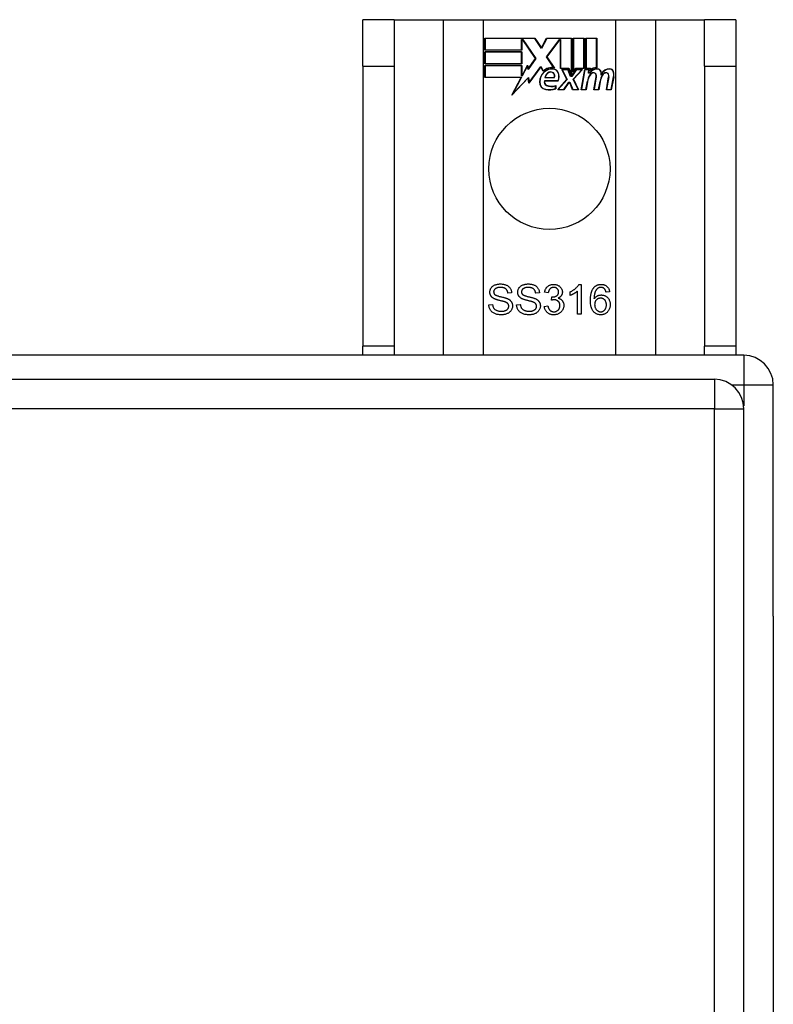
# Model space of a CAD drawing. Header units: inches. Extents: x 14 to 324, y 28 to 153.
# Tile 46 of 91: x 164.53 to 167.06, y 99.84 to 103.14. Entities that reach past the tile are written whole.
import ezdxf

# ---------------------------------------------------------------- set-up
doc = ezdxf.new("R2010")
doc.units = ezdxf.units.IN
doc.header["$MEASUREMENT"] = 0
doc.layers.add('Visible Edges(ANSI)', color=7, linetype='Continuous', lineweight=25)
doc.layers.add('Visible Tangent Edges(ANSI)', color=7, linetype='Continuous', lineweight=25)

msp = doc.modelspace()

# ---------------------------------------------------------------- linework, layer by layer
at = {"layer": 'Visible Edges(ANSI)'}
for p, q in [((165.7897, 103.137), (165.6847, 103.137)), ((165.6847, 102.981), (165.6847, 103.137)), ((165.7897, 103.137), (165.7897, 102.981)), ((165.7897, 103.137), (165.9539, 103.137)), ((165.9539, 103.137), (166.0885, 103.137)), ((166.0885, 103.137), (166.5309, 103.137)), ((166.5309, 103.137), (166.6656, 103.137)), ((166.6656, 103.137), (166.8297, 103.137)), ((166.8297, 102.981), (166.8297, 103.137)), ((166.9347, 103.137), (166.8297, 103.137)), ((166.9347, 103.137), (166.9347, 102.981)), ((166.0935, 103.0348), (166.0935, 103.075)), ((166.0935, 103.075), (166.2608, 103.075)), ((166.0943, 103.0742), (166.0943, 103.0356)), ((166.2604, 103.0742), (166.0943, 103.0742)), ((166.2162, 103.0356), (166.2162, 103.0701)), ((166.2162, 103.0701), (166.2206, 103.0701)), ((166.2202, 103.0693), (166.2169, 103.0693)), ((166.2169, 103.0693), (166.2169, 103.0348)), ((166.263, 103.0071), (166.2202, 103.0693)), ((166.2206, 103.0701), (166.2639, 103.0071)), ((166.2829, 103.0409), (166.2604, 103.0742)), ((166.2608, 103.075), (166.2828, 103.0423)), ((166.2828, 103.0423), (166.3002, 103.075)), ((166.3006, 103.0742), (166.2829, 103.0409)), ((166.2996, 103.0122), (166.3429, 103.0701)), ((166.3002, 103.075), (166.3838, 103.075)), ((166.3432, 103.0693), (166.3005, 103.0122)), ((166.383, 103.0742), (166.3006, 103.0742)), ((166.3429, 103.0701), (166.347, 103.0701)), ((166.3463, 103.0693), (166.3432, 103.0693)), ((166.3463, 102.9739), (166.3463, 103.0693)), ((166.347, 103.0701), (166.347, 102.9747)), ((166.383, 102.9555), (166.383, 103.0742)), ((166.3838, 103.075), (166.3838, 102.9518)), ((166.389, 102.961), (166.389, 103.075)), ((166.389, 103.075), (166.4262, 103.075)), ((166.3898, 103.0742), (166.3898, 102.9633)), ((166.4254, 103.0742), (166.3898, 103.0742)), ((166.4254, 102.9747), (166.4254, 103.0742)), ((166.4262, 103.075), (166.4262, 102.9739)), ((166.4314, 102.9739), (166.4314, 103.075)), ((166.4314, 103.075), (166.4685, 103.075)), ((166.4322, 103.0742), (166.4322, 102.9747)), ((166.4678, 103.0742), (166.4322, 103.0742)), ((166.4678, 102.9764), (166.4678, 103.0742)), ((166.4685, 103.075), (166.4685, 102.9756)), ((166.2169, 103.0348), (166.0935, 103.0348)), ((166.0943, 103.0356), (166.2162, 103.0356)), ((166.0935, 102.9895), (166.0935, 103.0296)), ((166.0935, 103.0296), (166.2169, 103.0296)), ((166.0943, 103.0288), (166.0943, 102.9902)), ((166.2162, 103.0288), (166.0943, 103.0288)), ((166.2162, 102.9902), (166.2162, 103.0288)), ((166.2169, 103.0296), (166.2169, 102.9895)), ((166.2639, 103.0071), (166.2381, 102.9702)), ((166.2385, 102.972), (166.263, 103.0071)), ((166.3247, 102.976), (166.2996, 103.0122)), ((166.3005, 103.0122), (166.3264, 102.9748)), ((165.6847, 102.981), (165.6847, 102.043)), ((165.7897, 102.981), (165.7897, 102.043)), ((166.2169, 102.9895), (166.0935, 102.9895)), ((166.0935, 102.9437), (166.0935, 102.9838)), ((166.0935, 102.9838), (166.2169, 102.9838)), ((166.0943, 102.9902), (166.2162, 102.9902)), ((166.2162, 102.9831), (166.0943, 102.9831)), ((166.0943, 102.9831), (166.0943, 102.9445)), ((166.2162, 102.9486), (166.2162, 102.9831)), ((166.2169, 102.9838), (166.2169, 102.9493)), ((166.2177, 102.9493), (166.236, 102.9846)), ((166.2357, 102.9823), (166.2181, 102.9486)), ((166.2381, 102.9702), (166.2357, 102.9823)), ((166.236, 102.9846), (166.2385, 102.972)), ((166.2803, 102.9792), (166.241, 102.9241)), ((166.2415, 102.9261), (166.2803, 102.9805)), ((166.2803, 102.9805), (166.2891, 102.9659)), ((166.289, 102.9647), (166.2803, 102.9792)), ((166.3744, 102.9739), (166.3463, 102.9739)), ((166.347, 102.9747), (166.3749, 102.9747)), ((166.3684, 102.937), (166.3512, 102.9703)), ((166.3512, 102.9703), (166.3714, 102.9703)), ((166.3524, 102.9696), (166.3693, 102.9369)), ((166.3709, 102.9696), (166.3524, 102.9696)), ((166.3807, 102.9466), (166.3709, 102.9696)), ((166.3714, 102.9703), (166.3812, 102.9474)), ((166.3838, 102.9518), (166.3744, 102.9739)), ((166.3749, 102.9747), (166.383, 102.9555)), ((166.3838, 102.9474), (166.4005, 102.9703)), ((166.4008, 102.9696), (166.3842, 102.9466)), ((166.3984, 102.9739), (166.389, 102.961)), ((166.3896, 102.9373), (166.4192, 102.9696)), ((166.3898, 102.9633), (166.398, 102.9747)), ((166.4209, 102.9703), (166.3905, 102.9372)), ((166.398, 102.9747), (166.4254, 102.9747)), ((166.4262, 102.9739), (166.3984, 102.9739)), ((166.4005, 102.9703), (166.4209, 102.9703)), ((166.4192, 102.9696), (166.4008, 102.9696)), ((166.416, 102.9021), (166.4281, 102.9703)), ((166.4287, 102.9696), (166.4169, 102.9028)), ((166.4281, 102.9703), (166.4423, 102.9703)), ((166.4415, 102.9696), (166.4287, 102.9696)), ((166.4468, 102.9739), (166.4314, 102.9739)), ((166.4322, 102.9747), (166.4476, 102.9747)), ((166.4404, 102.9576), (166.4415, 102.9696)), ((166.4423, 102.9703), (166.4412, 102.9583)), ((166.4461, 102.9662), (166.4468, 102.9739)), ((166.4476, 102.9747), (166.447, 102.9682)), ((166.8297, 102.981), (166.8297, 102.043)), ((166.9347, 102.981), (166.9347, 102.043)), ((166.2147, 102.9437), (166.0935, 102.9437)), ((166.0943, 102.9445), (166.216, 102.9445)), ((166.1837, 102.8841), (166.2147, 102.9437)), ((166.2385, 102.9418), (166.1837, 102.8841)), ((166.216, 102.9445), (166.1868, 102.8885)), ((166.1868, 102.8885), (166.239, 102.9435)), ((166.2181, 102.9486), (166.2162, 102.9486)), ((166.2169, 102.9493), (166.2177, 102.9493)), ((166.241, 102.9241), (166.2385, 102.9418)), ((166.239, 102.9435), (166.2415, 102.9261)), ((166.3257, 102.9422), (166.2944, 102.9422)), ((166.2953, 102.943), (166.3253, 102.943)), ((166.3377, 102.9021), (166.3684, 102.937)), ((166.3693, 102.9369), (166.3393, 102.9028)), ((166.3842, 102.9466), (166.3807, 102.9466)), ((166.3812, 102.9474), (166.3838, 102.9474)), ((166.4062, 102.9028), (166.3896, 102.9373)), ((166.3905, 102.9372), (166.4074, 102.9021)), ((166.4453, 102.9576), (166.4404, 102.9576)), ((166.4412, 102.9583), (166.4449, 102.9583)), ((166.4584, 102.9021), (166.466, 102.9452)), ((166.4667, 102.9451), (166.4593, 102.9028)), ((166.5004, 102.9021), (166.508, 102.9452)), ((166.5087, 102.9451), (166.5013, 102.9028)), ((166.5163, 102.9028), (166.5245, 102.9451)), ((166.5252, 102.9449), (166.5169, 102.9021)), ((166.2929, 102.9325), (166.3387, 102.9325)), ((166.3392, 102.9317), (166.2934, 102.9317)), ((166.3302, 102.906), (166.3302, 102.9156)), ((166.3309, 102.9167), (166.3309, 102.9055)), ((166.3579, 102.9021), (166.3377, 102.9021)), ((166.3393, 102.9028), (166.3575, 102.9028)), ((166.3575, 102.9028), (166.3744, 102.9272)), ((166.3748, 102.9265), (166.3579, 102.9021)), ((166.3744, 102.9272), (166.3783, 102.9272)), ((166.3778, 102.9265), (166.3748, 102.9265)), ((166.3872, 102.9021), (166.3778, 102.9265)), ((166.3783, 102.9272), (166.3877, 102.9028)), ((166.4074, 102.9021), (166.3872, 102.9021)), ((166.3877, 102.9028), (166.4062, 102.9028)), ((166.4325, 102.9021), (166.416, 102.9021)), ((166.4169, 102.9028), (166.4319, 102.9028)), ((166.4319, 102.9028), (166.4367, 102.9304)), ((166.4375, 102.9302), (166.4325, 102.9021)), ((166.4749, 102.9021), (166.4584, 102.9021)), ((166.4593, 102.9028), (166.4743, 102.9028)), ((166.4743, 102.9028), (166.4791, 102.9303)), ((166.4799, 102.9302), (166.4749, 102.9021)), ((166.5169, 102.9021), (166.5004, 102.9021)), ((166.5013, 102.9028), (166.5163, 102.9028)), ((166.4082, 102.2498), (166.4161, 102.2498)), ((166.4161, 102.2498), (166.4161, 102.1494)), ((166.1829, 102.2213), (166.1703, 102.2203)), ((166.2762, 102.2213), (166.2635, 102.2203)), ((166.3058, 102.2217), (166.2935, 102.2239)), ((166.3793, 102.2129), (166.3793, 102.2247)), ((166.4038, 102.1494), (166.4038, 102.2276)), ((166.5114, 102.2249), (166.4992, 102.2239)), ((166.1063, 102.1816), (166.1188, 102.1827)), ((166.1995, 102.1816), (166.212, 102.1827)), ((166.2923, 102.176), (166.3046, 102.1776)), ((166.3166, 102.1968), (166.3179, 102.2076)), ((166.4161, 102.1494), (166.4038, 102.1494)), ((165.6847, 102.012), (165.6847, 102.043)), ((165.7897, 102.043), (165.7897, 102.012)), ((166.8297, 102.012), (166.8297, 102.043)), ((166.9347, 102.043), (166.9347, 102.012)), ((166.9607, 102.012), (107.1587, 102.012)), ((107.2572, 101.9316), (166.8622, 101.9316)), ((167.0597, 101.138), (167.0597, 101.913)), ((166.9612, 80.1126), (166.9612, 101.8326)), ((167.0597, 101.138), (167.0597, 80.886))]:
    msp.add_line(p, q, dxfattribs=at)
at = {"layer": 'Visible Edges(ANSI)', "flags": 128}
for points in [[(166.11, 102.2236), (166.1101, 102.2255), (166.1103, 102.2273), (166.1106, 102.2292), (166.1111, 102.231), (166.1117, 102.2327), (166.1124, 102.2344), (166.1133, 102.2361), (166.1143, 102.2378), (166.1154, 102.2394), (166.1167, 102.2409), (166.1181, 102.2423), (166.1196, 102.2435), (166.1212, 102.2447), (166.123, 102.2458), (166.1249, 102.2469), (166.1269, 102.2478), (166.129, 102.2486), (166.1311, 102.2493), (166.1334, 102.2498), (166.1356, 102.2503), (166.138, 102.2507), (166.1403, 102.251), (166.1428, 102.2511), (166.1453, 102.2512)], [(166.1453, 102.2512), (166.148, 102.2511), (166.1507, 102.251), (166.1533, 102.2507), (166.1558, 102.2503), (166.1582, 102.2498), (166.1605, 102.2492), (166.1628, 102.2484), (166.1649, 102.2476), (166.167, 102.2467), (166.1689, 102.2456), (166.1707, 102.2444), (166.1724, 102.2432), (166.174, 102.2418), (166.1755, 102.2403), (166.1768, 102.2387), (166.178, 102.2371), (166.1791, 102.2353), (166.1801, 102.2335), (166.1809, 102.2316), (166.1816, 102.2296), (166.1821, 102.2276), (166.1825, 102.2256), (166.1828, 102.2235), (166.1829, 102.2213)], [(166.2032, 102.2236), (166.2033, 102.2255), (166.2035, 102.2273), (166.2038, 102.2292), (166.2043, 102.231), (166.2049, 102.2327), (166.2056, 102.2344), (166.2065, 102.2361), (166.2075, 102.2378), (166.2087, 102.2394), (166.2099, 102.2409), (166.2113, 102.2423), (166.2128, 102.2435), (166.2145, 102.2447), (166.2162, 102.2458), (166.2181, 102.2469), (166.2201, 102.2478), (166.2222, 102.2486), (166.2244, 102.2493), (166.2266, 102.2498), (166.2288, 102.2503), (166.2312, 102.2507), (166.2336, 102.251), (166.236, 102.2511), (166.2385, 102.2512)], [(166.2385, 102.2512), (166.2413, 102.2511), (166.2439, 102.251), (166.2465, 102.2507), (166.249, 102.2503), (166.2514, 102.2498), (166.2537, 102.2492), (166.256, 102.2484), (166.2581, 102.2476), (166.2602, 102.2467), (166.2621, 102.2456), (166.264, 102.2444), (166.2657, 102.2432), (166.2672, 102.2418), (166.2687, 102.2403), (166.27, 102.2387), (166.2712, 102.2371), (166.2723, 102.2353), (166.2733, 102.2335), (166.2741, 102.2316), (166.2748, 102.2296), (166.2753, 102.2276), (166.2757, 102.2256), (166.276, 102.2235), (166.2762, 102.2213)], [(166.2935, 102.2239), (166.294, 102.2259), (166.2945, 102.2279), (166.295, 102.2297), (166.2957, 102.2315), (166.2964, 102.2332), (166.2972, 102.2349), (166.2981, 102.2364), (166.2991, 102.2379), (166.3002, 102.2393), (166.3013, 102.2406), (166.3025, 102.2419), (166.3038, 102.243), (166.3051, 102.2441), (166.3066, 102.2451), (166.308, 102.246), (166.3095, 102.2468), (166.3111, 102.2475), (166.3127, 102.2481), (166.3144, 102.2486), (166.3162, 102.2491), (166.3179, 102.2494), (166.3198, 102.2496), (166.3217, 102.2498), (166.3236, 102.2498)], [(166.3236, 102.2498), (166.3257, 102.2498), (166.3276, 102.2496), (166.3296, 102.2493), (166.3315, 102.2489), (166.3333, 102.2484), (166.3352, 102.2478), (166.337, 102.2471), (166.3387, 102.2463), (166.3404, 102.2454), (166.3419, 102.2444), (166.3434, 102.2433), (166.3448, 102.2422), (166.3461, 102.2409), (166.3472, 102.2396), (166.3483, 102.2382), (166.3493, 102.2367), (166.3501, 102.2352), (166.3509, 102.2337), (166.3515, 102.2321), (166.352, 102.2305), (166.3524, 102.2289), (166.3527, 102.2272), (166.3529, 102.2256), (166.3529, 102.2239)], [(166.3793, 102.2247), (166.381, 102.2256), (166.3826, 102.2264), (166.3843, 102.2273), (166.3859, 102.2282), (166.3874, 102.2291), (166.3889, 102.2301), (166.3904, 102.2311), (166.3919, 102.2321), (166.3933, 102.2331), (166.3946, 102.2342), (166.396, 102.2353), (166.3973, 102.2364), (166.3985, 102.2376), (166.3997, 102.2387), (166.4008, 102.2399), (166.4019, 102.241), (166.4029, 102.2421), (166.4038, 102.2432), (166.4047, 102.2443), (166.4055, 102.2455), (166.4063, 102.2466), (166.407, 102.2476), (166.4076, 102.2487), (166.4082, 102.2498)], [(166.4578, 102.2384), (166.4586, 102.2393), (166.4594, 102.2402), (166.4602, 102.2411), (166.4611, 102.2419), (166.462, 102.2427), (166.4629, 102.2434), (166.4638, 102.2441), (166.4647, 102.2447), (166.4657, 102.2454), (166.4667, 102.2459), (166.4677, 102.2465), (166.4687, 102.247), (166.4698, 102.2474), (166.4709, 102.2478), (166.472, 102.2482), (166.4731, 102.2485), (166.4743, 102.2488), (166.4754, 102.2491), (166.4766, 102.2493), (166.4778, 102.2495), (166.4791, 102.2496), (166.4803, 102.2497), (166.4816, 102.2498), (166.4829, 102.2498)], [(166.4829, 102.2498), (166.4849, 102.2498), (166.4868, 102.2496), (166.4886, 102.2494), (166.4903, 102.2491), (166.492, 102.2487), (166.4937, 102.2482), (166.4953, 102.2476), (166.4968, 102.2469), (166.4983, 102.2461), (166.4997, 102.2452), (166.501, 102.2442), (166.5023, 102.2432), (166.5035, 102.242), (166.5047, 102.2408), (166.5057, 102.2396), (166.5067, 102.2382), (166.5075, 102.2368), (166.5083, 102.2353), (166.5091, 102.2337), (166.5097, 102.2321), (166.5102, 102.2304), (166.5107, 102.2286), (166.5111, 102.2268), (166.5114, 102.2249)], [(166.1242, 102.2019), (166.123, 102.2025), (166.1219, 102.2032), (166.1208, 102.2039), (166.1198, 102.2046), (166.1188, 102.2053), (166.1179, 102.2061), (166.1171, 102.2069), (166.1163, 102.2077), (166.1155, 102.2085), (166.1148, 102.2094), (166.1141, 102.2103), (166.1135, 102.2112), (166.1129, 102.2121), (166.1124, 102.2131), (166.112, 102.214), (166.1116, 102.215), (166.1112, 102.216), (166.1109, 102.2171), (166.1106, 102.2181), (166.1104, 102.2192), (166.1102, 102.2202), (166.1101, 102.2213), (166.11, 102.2225), (166.11, 102.2236)], [(166.1458, 102.2395), (166.1439, 102.2395), (166.142, 102.2394), (166.1402, 102.2393), (166.1385, 102.239), (166.1369, 102.2388), (166.1354, 102.2384), (166.134, 102.238), (166.1327, 102.2376), (166.1314, 102.237), (166.1303, 102.2365), (166.1292, 102.2358), (166.1283, 102.2351), (166.1274, 102.2344), (166.1266, 102.2336), (166.1258, 102.2328), (166.1252, 102.232), (166.1246, 102.2311), (166.1241, 102.2302), (166.1237, 102.2294), (166.1233, 102.2284), (166.1231, 102.2275), (166.1229, 102.2265), (166.1228, 102.2255), (166.1227, 102.2245)], [(166.1227, 102.2245), (166.1227, 102.2241), (166.1228, 102.2236), (166.1228, 102.2232), (166.1228, 102.2228), (166.1229, 102.2223), (166.123, 102.2219), (166.1231, 102.2215), (166.1232, 102.2211), (166.1233, 102.2207), (166.1234, 102.2203), (166.1235, 102.22), (166.1237, 102.2196), (166.1239, 102.2192), (166.1241, 102.2188), (166.1243, 102.2185), (166.1245, 102.2181), (166.1247, 102.2178), (166.1249, 102.2175), (166.1252, 102.2171), (166.1254, 102.2168), (166.1257, 102.2165), (166.126, 102.2162), (166.1263, 102.2159), (166.1266, 102.2156)], [(166.1266, 102.2156), (166.1274, 102.215), (166.1283, 102.2144), (166.1293, 102.2139), (166.1306, 102.2133), (166.132, 102.2127), (166.1336, 102.2121), (166.1353, 102.2115), (166.1373, 102.2109), (166.1394, 102.2103), (166.1416, 102.2097), (166.1441, 102.2091), (166.1467, 102.2085), (166.1493, 102.2079), (166.1518, 102.2073), (166.1542, 102.2067), (166.1564, 102.2062), (166.1584, 102.2056), (166.1604, 102.2051), (166.1621, 102.2045), (166.1638, 102.204), (166.1653, 102.2035), (166.1666, 102.203), (166.1678, 102.2026), (166.1689, 102.2021)], [(166.1703, 102.2203), (166.1701, 102.2219), (166.1698, 102.2234), (166.1695, 102.2248), (166.1691, 102.2262), (166.1686, 102.2274), (166.1681, 102.2287), (166.1675, 102.2298), (166.1668, 102.2309), (166.166, 102.232), (166.1652, 102.2329), (166.1643, 102.2338), (166.1634, 102.2347), (166.1623, 102.2355), (166.1612, 102.2362), (166.16, 102.2368), (166.1588, 102.2374), (166.1574, 102.2379), (166.156, 102.2383), (166.1545, 102.2387), (166.1529, 102.239), (166.1513, 102.2392), (166.1495, 102.2394), (166.1477, 102.2395), (166.1458, 102.2395)], [(166.2174, 102.2019), (166.2162, 102.2025), (166.2151, 102.2032), (166.214, 102.2039), (166.213, 102.2046), (166.2121, 102.2053), (166.2111, 102.2061), (166.2103, 102.2069), (166.2095, 102.2077), (166.2087, 102.2085), (166.208, 102.2094), (166.2073, 102.2103), (166.2067, 102.2112), (166.2062, 102.2121), (166.2057, 102.2131), (166.2052, 102.214), (166.2048, 102.215), (166.2044, 102.216), (166.2041, 102.2171), (166.2038, 102.2181), (166.2036, 102.2192), (166.2034, 102.2202), (166.2033, 102.2213), (166.2032, 102.2225), (166.2032, 102.2236)], [(166.239, 102.2395), (166.2371, 102.2395), (166.2352, 102.2394), (166.2334, 102.2393), (166.2317, 102.239), (166.2301, 102.2388), (166.2286, 102.2384), (166.2272, 102.238), (166.2259, 102.2376), (166.2246, 102.237), (166.2235, 102.2365), (166.2224, 102.2358), (166.2215, 102.2351), (166.2206, 102.2344), (166.2198, 102.2336), (166.2191, 102.2328), (166.2184, 102.232), (166.2178, 102.2311), (166.2173, 102.2302), (166.2169, 102.2294), (166.2166, 102.2284), (166.2163, 102.2275), (166.2161, 102.2265), (166.216, 102.2255), (166.2159, 102.2245)], [(166.2159, 102.2245), (166.216, 102.2241), (166.216, 102.2236), (166.216, 102.2232), (166.2161, 102.2228), (166.2161, 102.2223), (166.2162, 102.2219), (166.2163, 102.2215), (166.2164, 102.2211), (166.2165, 102.2207), (166.2166, 102.2203), (166.2168, 102.22), (166.2169, 102.2196), (166.2171, 102.2192), (166.2173, 102.2188), (166.2175, 102.2185), (166.2177, 102.2181), (166.2179, 102.2178), (166.2181, 102.2175), (166.2184, 102.2171), (166.2186, 102.2168), (166.2189, 102.2165), (166.2192, 102.2162), (166.2195, 102.2159), (166.2198, 102.2156)], [(166.2198, 102.2156), (166.2206, 102.215), (166.2215, 102.2144), (166.2225, 102.2139), (166.2238, 102.2133), (166.2252, 102.2127), (166.2268, 102.2121), (166.2286, 102.2115), (166.2305, 102.2109), (166.2326, 102.2103), (166.2349, 102.2097), (166.2373, 102.2091), (166.2399, 102.2085), (166.2425, 102.2079), (166.245, 102.2073), (166.2474, 102.2067), (166.2496, 102.2062), (166.2517, 102.2056), (166.2536, 102.2051), (166.2554, 102.2045), (166.257, 102.204), (166.2585, 102.2035), (166.2598, 102.203), (166.2611, 102.2026), (166.2621, 102.2021)], [(166.2635, 102.2203), (166.2633, 102.2219), (166.263, 102.2234), (166.2627, 102.2248), (166.2623, 102.2262), (166.2618, 102.2274), (166.2613, 102.2287), (166.2607, 102.2298), (166.26, 102.2309), (166.2592, 102.232), (166.2584, 102.2329), (166.2575, 102.2338), (166.2566, 102.2347), (166.2555, 102.2355), (166.2544, 102.2362), (166.2532, 102.2368), (166.252, 102.2374), (166.2506, 102.2379), (166.2492, 102.2383), (166.2477, 102.2387), (166.2461, 102.239), (166.2445, 102.2392), (166.2427, 102.2394), (166.2409, 102.2395), (166.239, 102.2395)], [(166.3239, 102.2398), (166.3227, 102.2397), (166.3216, 102.2396), (166.3204, 102.2395), (166.3194, 102.2393), (166.3183, 102.239), (166.3173, 102.2386), (166.3163, 102.2382), (166.3154, 102.2378), (166.3145, 102.2372), (166.3136, 102.2366), (166.3128, 102.236), (166.3119, 102.2353), (166.3112, 102.2345), (166.3105, 102.2336), (166.3098, 102.2327), (166.3091, 102.2318), (166.3086, 102.2307), (166.308, 102.2296), (166.3075, 102.2285), (166.3071, 102.2272), (166.3067, 102.2259), (166.3064, 102.2246), (166.3061, 102.2232), (166.3058, 102.2217)], [(166.3198, 102.2074), (166.3211, 102.2075), (166.3224, 102.2076), (166.3237, 102.2077), (166.3249, 102.2079), (166.3261, 102.2082), (166.3273, 102.2085), (166.3285, 102.2088), (166.3296, 102.2093), (166.3307, 102.2098), (166.3318, 102.2103), (166.3329, 102.2109), (166.334, 102.2116), (166.335, 102.2123), (166.3359, 102.213), (166.3367, 102.2139), (166.3375, 102.2148), (166.3381, 102.2157), (166.3387, 102.2168), (166.3392, 102.2178), (166.3396, 102.219), (166.3399, 102.2202), (166.3401, 102.2214), (166.3402, 102.2228), (166.3403, 102.2241)], [(166.3403, 102.2241), (166.3402, 102.2252), (166.3401, 102.2263), (166.34, 102.2274), (166.3398, 102.2284), (166.3395, 102.2294), (166.3391, 102.2303), (166.3387, 102.2312), (166.3382, 102.2321), (166.3377, 102.233), (166.3371, 102.2338), (166.3364, 102.2346), (166.3357, 102.2353), (166.3349, 102.236), (166.3341, 102.2367), (166.3332, 102.2373), (166.3323, 102.2378), (166.3314, 102.2383), (166.3304, 102.2387), (166.3294, 102.239), (166.3284, 102.2393), (166.3273, 102.2395), (166.3262, 102.2396), (166.3251, 102.2397), (166.3239, 102.2398)], [(166.3529, 102.2239), (166.3529, 102.2228), (166.3528, 102.2218), (166.3527, 102.2207), (166.3525, 102.2197), (166.3523, 102.2187), (166.352, 102.2177), (166.3517, 102.2167), (166.3514, 102.2158), (166.351, 102.2148), (166.3505, 102.2139), (166.35, 102.213), (166.3494, 102.2121), (166.3488, 102.2112), (166.3482, 102.2104), (166.3475, 102.2096), (166.3468, 102.2088), (166.346, 102.208), (166.3451, 102.2073), (166.3442, 102.2066), (166.3433, 102.206), (166.3423, 102.2053), (166.3413, 102.2047), (166.3402, 102.2042), (166.3391, 102.2036)], [(166.4038, 102.2276), (166.4031, 102.2269), (166.4023, 102.2262), (166.4014, 102.2255), (166.4006, 102.2248), (166.3997, 102.2241), (166.3987, 102.2234), (166.3977, 102.2227), (166.3967, 102.222), (166.3956, 102.2213), (166.3945, 102.2206), (166.3934, 102.2199), (166.3922, 102.2192), (166.391, 102.2185), (166.3898, 102.2179), (166.3887, 102.2172), (166.3876, 102.2166), (166.3865, 102.2161), (166.3854, 102.2155), (166.3843, 102.215), (166.3833, 102.2145), (166.3822, 102.214), (166.3812, 102.2136), (166.3802, 102.2132), (166.3793, 102.2129)], [(166.447, 102.1962), (166.4471, 102.1986), (166.4471, 102.201), (166.4472, 102.2032), (166.4473, 102.2055), (166.4475, 102.2076), (166.4477, 102.2097), (166.448, 102.2118), (166.4482, 102.2138), (166.4486, 102.2157), (166.4489, 102.2176), (166.4493, 102.2195), (166.4497, 102.2213), (166.4502, 102.223), (166.4507, 102.2247), (166.4512, 102.2263), (166.4518, 102.2278), (166.4524, 102.2294), (166.4531, 102.2308), (166.4538, 102.2322), (166.4545, 102.2336), (166.4553, 102.2348), (166.4561, 102.2361), (166.4569, 102.2373), (166.4578, 102.2384)], [(166.4719, 102.2365), (166.4709, 102.2358), (166.47, 102.235), (166.4691, 102.2341), (166.4683, 102.2332), (166.4675, 102.2323), (166.4667, 102.2313), (166.466, 102.2302), (166.4653, 102.2291), (166.4646, 102.228), (166.4639, 102.2267), (166.4633, 102.2255), (166.4627, 102.2241), (166.4622, 102.2227), (166.4617, 102.2212), (166.4613, 102.2196), (166.4609, 102.2179), (166.4605, 102.2161), (166.4602, 102.2143), (166.4599, 102.2123), (166.4597, 102.2102), (166.4595, 102.208), (166.4594, 102.2058), (166.4593, 102.2034), (166.4592, 102.201)], [(166.4592, 102.201), (166.46, 102.2021), (166.4608, 102.2031), (166.4616, 102.2041), (166.4624, 102.2051), (166.4633, 102.206), (166.4642, 102.2069), (166.4651, 102.2077), (166.466, 102.2084), (166.467, 102.2092), (166.468, 102.2098), (166.469, 102.2105), (166.4701, 102.211), (166.4712, 102.2115), (166.4723, 102.212), (166.4734, 102.2125), (166.4745, 102.2128), (166.4756, 102.2132), (166.4767, 102.2135), (166.4778, 102.2137), (166.4789, 102.2139), (166.4801, 102.2141), (166.4812, 102.2142), (166.4824, 102.2143), (166.4836, 102.2143)], [(166.4822, 102.2398), (166.4817, 102.2398), (166.4812, 102.2397), (166.4807, 102.2397), (166.4803, 102.2397), (166.4798, 102.2396), (166.4793, 102.2396), (166.4789, 102.2395), (166.4784, 102.2394), (166.478, 102.2393), (166.4775, 102.2392), (166.4771, 102.2391), (166.4767, 102.2389), (166.4763, 102.2388), (166.4758, 102.2386), (166.4754, 102.2385), (166.475, 102.2383), (166.4746, 102.2381), (166.4742, 102.2379), (166.4738, 102.2377), (166.4734, 102.2375), (166.473, 102.2372), (166.4726, 102.237), (166.4723, 102.2367), (166.4719, 102.2365)], [(166.4945, 102.2345), (166.4941, 102.2349), (166.4937, 102.2353), (166.4932, 102.2357), (166.4928, 102.2361), (166.4923, 102.2365), (166.4919, 102.2368), (166.4914, 102.2371), (166.4909, 102.2374), (166.4904, 102.2377), (166.4899, 102.238), (166.4894, 102.2382), (166.4889, 102.2384), (166.4884, 102.2387), (166.4879, 102.2388), (166.4873, 102.239), (166.4868, 102.2392), (166.4863, 102.2393), (166.4857, 102.2394), (166.4851, 102.2395), (166.4846, 102.2396), (166.484, 102.2397), (166.4834, 102.2397), (166.4828, 102.2397), (166.4822, 102.2398)], [(166.4836, 102.2143), (166.4856, 102.2142), (166.4875, 102.214), (166.4895, 102.2137), (166.4913, 102.2133), (166.4932, 102.2127), (166.4949, 102.212), (166.4966, 102.2112), (166.4983, 102.2103), (166.4999, 102.2092), (166.5015, 102.208), (166.503, 102.2067), (166.5045, 102.2053), (166.5059, 102.2037), (166.5071, 102.2021), (166.5083, 102.2004), (166.5093, 102.1987), (166.5102, 102.1968), (166.511, 102.1949), (166.5116, 102.1929), (166.5122, 102.1909), (166.5126, 102.1887), (166.5129, 102.1865), (166.5131, 102.1843), (166.5131, 102.1819)], [(166.4992, 102.2239), (166.499, 102.2245), (166.4989, 102.2251), (166.4987, 102.2257), (166.4986, 102.2262), (166.4984, 102.2268), (166.4983, 102.2273), (166.4981, 102.2278), (166.4979, 102.2283), (166.4977, 102.2288), (166.4976, 102.2293), (166.4974, 102.2297), (166.4972, 102.2302), (166.497, 102.2306), (166.4968, 102.231), (166.4966, 102.2314), (166.4964, 102.2318), (166.4962, 102.2322), (166.4959, 102.2326), (166.4957, 102.2329), (166.4955, 102.2333), (166.4953, 102.2336), (166.495, 102.2339), (166.4948, 102.2342), (166.4945, 102.2345)], [(166.149, 102.1478), (166.1456, 102.1478), (166.1424, 102.148), (166.1394, 102.1483), (166.1364, 102.1487), (166.1337, 102.1493), (166.131, 102.15), (166.1285, 102.1508), (166.1262, 102.1517), (166.1239, 102.1528), (166.1218, 102.154), (166.1199, 102.1553), (166.118, 102.1567), (166.1163, 102.1582), (166.1147, 102.1599), (166.1132, 102.1617), (166.1118, 102.1636), (166.1106, 102.1656), (166.1095, 102.1677), (166.1086, 102.1699), (166.1078, 102.1721), (166.1072, 102.1744), (166.1067, 102.1767), (166.1064, 102.1791), (166.1063, 102.1816)], [(166.1188, 102.1827), (166.119, 102.1808), (166.1194, 102.1791), (166.1198, 102.1774), (166.1203, 102.1758), (166.1208, 102.1743), (166.1214, 102.1729), (166.1221, 102.1716), (166.1229, 102.1703), (166.1238, 102.1691), (166.1248, 102.168), (166.1259, 102.167), (166.1271, 102.166), (166.1284, 102.165), (166.1298, 102.1641), (166.1313, 102.1633), (166.133, 102.1625), (166.1347, 102.1618), (166.1365, 102.1612), (166.1383, 102.1607), (166.1402, 102.1603), (166.1422, 102.16), (166.1442, 102.1598), (166.1462, 102.1596), (166.1483, 102.1596)], [(166.1615, 102.1907), (166.1607, 102.1909), (166.1598, 102.1913), (166.1588, 102.1916), (166.1577, 102.1919), (166.1564, 102.1923), (166.155, 102.1927), (166.1534, 102.1931), (166.1517, 102.1936), (166.1499, 102.194), (166.1479, 102.1945), (166.1458, 102.195), (166.1436, 102.1956), (166.1413, 102.1961), (166.1392, 102.1967), (166.1372, 102.1972), (166.1353, 102.1978), (166.1335, 102.1983), (166.1318, 102.1988), (166.1303, 102.1993), (166.1288, 102.1999), (166.1275, 102.2004), (166.1263, 102.2009), (166.1252, 102.2014), (166.1242, 102.2019)], [(166.1483, 102.1596), (166.1502, 102.1596), (166.152, 102.1597), (166.1538, 102.1599), (166.1555, 102.1601), (166.1571, 102.1605), (166.1587, 102.1608), (166.1602, 102.1613), (166.1617, 102.1618), (166.1631, 102.1624), (166.1644, 102.1631), (166.1657, 102.1637), (166.1668, 102.1645), (166.1678, 102.1653), (166.1688, 102.1661), (166.1696, 102.167), (166.1704, 102.168), (166.171, 102.169), (166.1716, 102.17), (166.1721, 102.171), (166.1725, 102.1721), (166.1728, 102.1732), (166.173, 102.1743), (166.1731, 102.1754), (166.1732, 102.1766)], [(166.1859, 102.1777), (166.1858, 102.1757), (166.1856, 102.1738), (166.1853, 102.1718), (166.1848, 102.1699), (166.1841, 102.1681), (166.1833, 102.1662), (166.1824, 102.1644), (166.1813, 102.1627), (166.1801, 102.1609), (166.1788, 102.1593), (166.1774, 102.1578), (166.1758, 102.1564), (166.1741, 102.1551), (166.1722, 102.1538), (166.1703, 102.1527), (166.1682, 102.1517), (166.166, 102.1508), (166.1638, 102.15), (166.1615, 102.1493), (166.1591, 102.1487), (166.1567, 102.1483), (166.1542, 102.148), (166.1516, 102.1478), (166.149, 102.1478)], [(166.1732, 102.1766), (166.1732, 102.1773), (166.1731, 102.1781), (166.173, 102.1789), (166.1729, 102.1796), (166.1727, 102.1803), (166.1725, 102.181), (166.1723, 102.1817), (166.172, 102.1823), (166.1717, 102.183), (166.1713, 102.1836), (166.1709, 102.1842), (166.1705, 102.1848), (166.17, 102.1854), (166.1695, 102.1859), (166.1689, 102.1865), (166.1683, 102.187), (166.1676, 102.1875), (166.1669, 102.188), (166.1661, 102.1885), (166.1653, 102.189), (166.1644, 102.1894), (166.1635, 102.1899), (166.1625, 102.1903), (166.1615, 102.1907)], [(166.1689, 102.2021), (166.1703, 102.2014), (166.1717, 102.2007), (166.173, 102.2), (166.1742, 102.1992), (166.1754, 102.1984), (166.1765, 102.1975), (166.1775, 102.1967), (166.1785, 102.1958), (166.1794, 102.1948), (166.1803, 102.1939), (166.181, 102.1929), (166.1818, 102.1919), (166.1824, 102.1908), (166.183, 102.1898), (166.1836, 102.1887), (166.1841, 102.1876), (166.1845, 102.1864), (166.1849, 102.1853), (166.1852, 102.1841), (166.1855, 102.1828), (166.1857, 102.1816), (166.1858, 102.1803), (166.1859, 102.179), (166.1859, 102.1777)], [(166.2422, 102.1478), (166.2388, 102.1478), (166.2356, 102.148), (166.2326, 102.1483), (166.2296, 102.1487), (166.2269, 102.1493), (166.2242, 102.15), (166.2217, 102.1508), (166.2194, 102.1517), (166.2172, 102.1528), (166.2151, 102.154), (166.2131, 102.1553), (166.2112, 102.1567), (166.2095, 102.1582), (166.2079, 102.1599), (166.2064, 102.1617), (166.205, 102.1636), (166.2038, 102.1656), (166.2027, 102.1677), (166.2018, 102.1699), (166.201, 102.1721), (166.2004, 102.1744), (166.1999, 102.1767), (166.1996, 102.1791), (166.1995, 102.1816)], [(166.212, 102.1827), (166.2123, 102.1808), (166.2126, 102.1791), (166.213, 102.1774), (166.2135, 102.1758), (166.214, 102.1743), (166.2147, 102.1729), (166.2154, 102.1716), (166.2161, 102.1703), (166.217, 102.1691), (166.218, 102.168), (166.2191, 102.167), (166.2203, 102.166), (166.2216, 102.165), (166.223, 102.1641), (166.2246, 102.1633), (166.2262, 102.1625), (166.2279, 102.1618), (166.2297, 102.1612), (166.2316, 102.1607), (166.2335, 102.1603), (166.2354, 102.16), (166.2374, 102.1598), (166.2395, 102.1596), (166.2416, 102.1596)], [(166.2547, 102.1907), (166.2539, 102.1909), (166.253, 102.1913), (166.252, 102.1916), (166.2509, 102.1919), (166.2496, 102.1923), (166.2482, 102.1927), (166.2466, 102.1931), (166.2449, 102.1936), (166.2431, 102.194), (166.2411, 102.1945), (166.239, 102.195), (166.2368, 102.1956), (166.2345, 102.1961), (166.2324, 102.1967), (166.2304, 102.1972), (166.2285, 102.1978), (166.2267, 102.1983), (166.225, 102.1988), (166.2235, 102.1993), (166.222, 102.1999), (166.2207, 102.2004), (166.2195, 102.2009), (166.2184, 102.2014), (166.2174, 102.2019)], [(166.2416, 102.1596), (166.2434, 102.1596), (166.2452, 102.1597), (166.247, 102.1599), (166.2487, 102.1601), (166.2503, 102.1605), (166.2519, 102.1608), (166.2535, 102.1613), (166.2549, 102.1618), (166.2563, 102.1624), (166.2577, 102.1631), (166.2589, 102.1637), (166.26, 102.1645), (166.261, 102.1653), (166.262, 102.1661), (166.2628, 102.167), (166.2636, 102.168), (166.2642, 102.169), (166.2648, 102.17), (166.2653, 102.171), (166.2657, 102.1721), (166.266, 102.1732), (166.2662, 102.1743), (166.2664, 102.1754), (166.2664, 102.1766)], [(166.2791, 102.1777), (166.2791, 102.1757), (166.2788, 102.1738), (166.2785, 102.1718), (166.278, 102.1699), (166.2773, 102.1681), (166.2766, 102.1662), (166.2756, 102.1644), (166.2746, 102.1627), (166.2734, 102.1609), (166.272, 102.1593), (166.2706, 102.1578), (166.269, 102.1564), (166.2673, 102.1551), (166.2655, 102.1538), (166.2635, 102.1527), (166.2614, 102.1517), (166.2592, 102.1508), (166.257, 102.15), (166.2547, 102.1493), (166.2523, 102.1487), (166.2499, 102.1483), (166.2474, 102.148), (166.2448, 102.1478), (166.2422, 102.1478)], [(166.2664, 102.1766), (166.2664, 102.1773), (166.2663, 102.1781), (166.2662, 102.1789), (166.2661, 102.1796), (166.2659, 102.1803), (166.2657, 102.181), (166.2655, 102.1817), (166.2652, 102.1823), (166.2649, 102.183), (166.2645, 102.1836), (166.2641, 102.1842), (166.2637, 102.1848), (166.2632, 102.1854), (166.2627, 102.1859), (166.2621, 102.1865), (166.2615, 102.187), (166.2608, 102.1875), (166.2601, 102.188), (166.2593, 102.1885), (166.2585, 102.189), (166.2576, 102.1894), (166.2567, 102.1899), (166.2557, 102.1903), (166.2547, 102.1907)], [(166.2621, 102.2021), (166.2636, 102.2014), (166.2649, 102.2007), (166.2662, 102.2), (166.2674, 102.1992), (166.2686, 102.1984), (166.2697, 102.1975), (166.2707, 102.1967), (166.2717, 102.1958), (166.2726, 102.1948), (166.2735, 102.1939), (166.2743, 102.1929), (166.275, 102.1919), (166.2756, 102.1908), (166.2762, 102.1898), (166.2768, 102.1887), (166.2773, 102.1876), (166.2777, 102.1864), (166.2781, 102.1853), (166.2784, 102.1841), (166.2787, 102.1828), (166.2789, 102.1816), (166.279, 102.1803), (166.2791, 102.179), (166.2791, 102.1777)], [(166.3241, 102.1478), (166.3219, 102.1478), (166.3198, 102.148), (166.3178, 102.1482), (166.3158, 102.1486), (166.3139, 102.1491), (166.312, 102.1497), (166.3103, 102.1504), (166.3085, 102.1512), (166.3069, 102.1522), (166.3053, 102.1532), (166.3037, 102.1544), (166.3022, 102.1556), (166.3008, 102.157), (166.2995, 102.1584), (166.2984, 102.1598), (166.2973, 102.1614), (166.2963, 102.163), (166.2954, 102.1646), (166.2946, 102.1664), (166.294, 102.1681), (166.2934, 102.17), (166.2929, 102.1719), (166.2926, 102.1739), (166.2923, 102.176)], [(166.3046, 102.1776), (166.305, 102.1759), (166.3054, 102.1742), (166.3058, 102.1727), (166.3063, 102.1712), (166.3069, 102.1699), (166.3075, 102.1686), (166.3081, 102.1674), (166.3087, 102.1662), (166.3094, 102.1652), (166.3102, 102.1642), (166.311, 102.1633), (166.3118, 102.1625), (166.3127, 102.1618), (166.3135, 102.1611), (166.3145, 102.1605), (166.3154, 102.1599), (166.3164, 102.1595), (166.3174, 102.159), (166.3185, 102.1587), (166.3196, 102.1584), (166.3207, 102.1582), (166.3218, 102.158), (166.323, 102.1579), (166.3242, 102.1579)], [(166.3252, 102.1982), (166.3249, 102.1982), (166.3246, 102.1982), (166.3243, 102.1982), (166.324, 102.1982), (166.3237, 102.1982), (166.3233, 102.1981), (166.323, 102.1981), (166.3227, 102.1981), (166.3224, 102.198), (166.322, 102.198), (166.3217, 102.1979), (166.3213, 102.1979), (166.3209, 102.1978), (166.3206, 102.1977), (166.3202, 102.1977), (166.3198, 102.1976), (166.3194, 102.1975), (166.319, 102.1974), (166.3186, 102.1974), (166.3182, 102.1973), (166.3178, 102.1972), (166.3174, 102.1971), (166.317, 102.197), (166.3166, 102.1968)], [(166.3179, 102.2076), (166.318, 102.2076), (166.3181, 102.2076), (166.3182, 102.2076), (166.3183, 102.2075), (166.3184, 102.2075), (166.3185, 102.2075), (166.3186, 102.2075), (166.3187, 102.2075), (166.3187, 102.2075), (166.3188, 102.2075), (166.3189, 102.2075), (166.319, 102.2075), (166.3191, 102.2075), (166.3192, 102.2075), (166.3192, 102.2075), (166.3193, 102.2075), (166.3194, 102.2075), (166.3195, 102.2074), (166.3195, 102.2074), (166.3196, 102.2074), (166.3197, 102.2074), (166.3197, 102.2074), (166.3198, 102.2074), (166.3198, 102.2074)], [(166.3578, 102.179), (166.3577, 102.1769), (166.3575, 102.1748), (166.3572, 102.1727), (166.3567, 102.1708), (166.3561, 102.1688), (166.3554, 102.167), (166.3545, 102.1651), (166.3535, 102.1634), (166.3524, 102.1617), (166.3512, 102.16), (166.3498, 102.1584), (166.3482, 102.1569), (166.3466, 102.1554), (166.3449, 102.1541), (166.3431, 102.1529), (166.3413, 102.1518), (166.3394, 102.1509), (166.3374, 102.15), (166.3354, 102.1493), (166.3333, 102.1488), (166.3311, 102.1483), (166.3288, 102.148), (166.3265, 102.1478), (166.3241, 102.1478)], [(166.3242, 102.1579), (166.3256, 102.1579), (166.327, 102.1581), (166.3284, 102.1583), (166.3297, 102.1586), (166.3309, 102.1589), (166.3322, 102.1594), (166.3334, 102.1599), (166.3345, 102.1606), (166.3357, 102.1613), (166.3368, 102.1621), (166.3378, 102.163), (166.3388, 102.1639), (166.3398, 102.1649), (166.3406, 102.166), (166.3414, 102.1671), (166.3421, 102.1682), (166.3427, 102.1694), (166.3433, 102.1706), (166.3437, 102.1719), (166.3441, 102.1732), (166.3444, 102.1745), (166.3446, 102.1759), (166.3447, 102.1773), (166.3448, 102.1788)], [(166.3448, 102.1788), (166.3447, 102.1802), (166.3446, 102.1815), (166.3444, 102.1828), (166.3441, 102.1841), (166.3438, 102.1853), (166.3434, 102.1865), (166.3429, 102.1876), (166.3423, 102.1887), (166.3417, 102.1898), (166.3409, 102.1908), (166.3401, 102.1918), (166.3392, 102.1927), (166.3383, 102.1936), (166.3373, 102.1944), (166.3363, 102.1951), (166.3352, 102.1958), (166.3341, 102.1963), (166.333, 102.1968), (166.3318, 102.1973), (166.3305, 102.1976), (166.3293, 102.1979), (166.3279, 102.1981), (166.3266, 102.1982), (166.3252, 102.1982)], [(166.3391, 102.2036), (166.3406, 102.2033), (166.342, 102.2028), (166.3433, 102.2023), (166.3446, 102.2018), (166.3458, 102.2012), (166.347, 102.2005), (166.3481, 102.1997), (166.3492, 102.1989), (166.3502, 102.1981), (166.3512, 102.1972), (166.3521, 102.1962), (166.3529, 102.1951), (166.3537, 102.194), (166.3544, 102.1929), (166.355, 102.1917), (166.3556, 102.1905), (166.3561, 102.1892), (166.3566, 102.1879), (166.3569, 102.1865), (166.3573, 102.1851), (166.3575, 102.1836), (166.3577, 102.1821), (166.3578, 102.1806), (166.3578, 102.179)], [(166.4818, 102.1478), (166.4793, 102.1478), (166.4768, 102.1481), (166.4745, 102.1485), (166.4722, 102.149), (166.47, 102.1497), (166.4678, 102.1506), (166.4658, 102.1516), (166.4638, 102.1528), (166.4619, 102.1541), (166.4601, 102.1556), (166.4584, 102.1572), (166.4567, 102.159), (166.4552, 102.161), (166.4538, 102.1632), (166.4525, 102.1656), (166.4513, 102.1682), (166.4503, 102.171), (166.4495, 102.174), (166.4487, 102.1772), (166.4481, 102.1806), (166.4477, 102.1842), (166.4473, 102.188), (166.4471, 102.192), (166.447, 102.1962)], [(166.481, 102.2035), (166.4797, 102.2034), (166.4783, 102.2033), (166.477, 102.2031), (166.4758, 102.2028), (166.4746, 102.2024), (166.4734, 102.202), (166.4722, 102.2014), (166.4711, 102.2008), (166.47, 102.2001), (166.4689, 102.1993), (166.4679, 102.1984), (166.4669, 102.1975), (166.466, 102.1965), (166.4652, 102.1954), (166.4644, 102.1943), (166.4637, 102.1931), (166.4631, 102.1919), (166.4626, 102.1906), (166.4622, 102.1893), (166.4618, 102.1879), (166.4615, 102.1864), (166.4613, 102.185), (166.4612, 102.1834), (166.4611, 102.1818)], [(166.4611, 102.1818), (166.4612, 102.1803), (166.4613, 102.1787), (166.4615, 102.1772), (166.4618, 102.1756), (166.4622, 102.1741), (166.4627, 102.1726), (166.4632, 102.1712), (166.4639, 102.1697), (166.4646, 102.1683), (166.4653, 102.167), (166.4662, 102.1658), (166.4671, 102.1646), (166.4681, 102.1635), (166.4691, 102.1626), (166.4702, 102.1617), (166.4714, 102.1609), (166.4726, 102.1602), (166.4738, 102.1595), (166.475, 102.159), (166.4763, 102.1586), (166.4776, 102.1582), (166.4789, 102.158), (166.4802, 102.1579), (166.4815, 102.1578)], [(166.5005, 102.1811), (166.5004, 102.1828), (166.5003, 102.1845), (166.5001, 102.1861), (166.4999, 102.1876), (166.4995, 102.189), (166.4991, 102.1904), (166.4986, 102.1917), (166.498, 102.193), (166.4974, 102.1942), (166.4967, 102.1954), (166.4959, 102.1965), (166.495, 102.1975), (166.4941, 102.1984), (166.4931, 102.1993), (166.4921, 102.2001), (166.491, 102.2008), (166.4899, 102.2014), (166.4888, 102.202), (166.4876, 102.2024), (166.4863, 102.2028), (166.4851, 102.2031), (166.4838, 102.2033), (166.4824, 102.2034), (166.481, 102.2035)], [(166.4815, 102.1578), (166.4828, 102.1579), (166.4841, 102.158), (166.4853, 102.1582), (166.4865, 102.1585), (166.4876, 102.1589), (166.4888, 102.1594), (166.4899, 102.16), (166.4909, 102.1606), (166.492, 102.1614), (166.493, 102.1622), (166.494, 102.1631), (166.4949, 102.1641), (166.4958, 102.1652), (166.4966, 102.1663), (166.4973, 102.1675), (166.498, 102.1688), (166.4986, 102.1701), (166.4991, 102.1715), (166.4995, 102.173), (166.4999, 102.1745), (166.5001, 102.176), (166.5003, 102.1777), (166.5004, 102.1794), (166.5005, 102.1811)], [(166.5131, 102.1819), (166.5131, 102.1796), (166.5129, 102.1773), (166.5126, 102.1751), (166.5121, 102.1729), (166.5115, 102.1707), (166.5108, 102.1686), (166.51, 102.1665), (166.5091, 102.1645), (166.508, 102.1625), (166.5068, 102.1606), (166.5056, 102.1589), (166.5042, 102.1573), (166.5028, 102.1558), (166.5012, 102.1545), (166.4996, 102.1532), (166.4979, 102.1521), (166.4961, 102.1511), (166.4942, 102.1502), (166.4923, 102.1494), (166.4903, 102.1488), (166.4883, 102.1484), (166.4862, 102.148), (166.484, 102.1478), (166.4818, 102.1478)]]:
    msp.add_lwpolyline(points, dxfattribs=at)
at = {"layer": 'Visible Edges(ANSI)'}
msp.add_circle((166.3097, 102.637), 0.203, dxfattribs=at)
for centre, radius, start, end in [((166.3172, 102.9346), 0.0412, 77.079, 133.1785), ((166.3172, 102.9346), 0.042, 79.6582, 131.9139), ((166.3172, 102.9346), 0.0374, 80.4085, 134.1684), ((166.3172, 102.9346), 0.0366, 80.3604, 134.1684), ((166.3218, 102.9525), 0.0183, 23.8445, 85.1757), ((166.3218, 102.9525), 0.019, 23.8445, 85.0802), ((166.4701, 102.9422), 0.03, 89.4776, 147.4114), ((166.4701, 102.9422), 0.0293, 89.4776, 148.2123), ((166.4679, 102.9456), 0.03, 88.7952, 136.5849), ((166.4679, 102.9456), 0.0307, 90.2222, 132.7339), ((166.4703, 102.9595), 0.0127, 16.9928, 89.4776), ((166.4703, 102.9595), 0.0119, 16.9928, 89.4776), ((166.5115, 102.9415), 0.0299, 89.6788, 160.8136), ((166.5115, 102.9415), 0.0307, 89.6788, 153.9508), ((166.5116, 102.9591), 0.0124, 18.4748, 89.6788), ((166.5116, 102.9591), 0.0131, 18.4748, 89.6788), ((166.3258, 102.9257), 0.0498, 134.1684, 176.5646), ((166.3258, 102.9257), 0.049, 134.1684, 176.5646), ((166.3161, 102.9404), 0.0217, 109.3797, 175.226), ((166.3161, 102.9404), 0.021, 109.3797, 172.9975), ((166.3137, 102.9473), 0.0144, 51.1652, 109.3797), ((166.3137, 102.9473), 0.0137, 51.1652, 109.3797), ((166.3148, 102.9487), 0.0119, 331.4547, 51.1652), ((166.3148, 102.9487), 0.0127, 329.421, 51.1652), ((166.3069, 102.946), 0.0345, 336.9643, 23.8445), ((166.3069, 102.946), 0.0353, 336.1555, 23.8445), ((166.4947, 102.9201), 0.0589, 147.5992, 170), ((166.4947, 102.9201), 0.0581, 147.5992, 170), ((166.4589, 102.9428), 0.0165, 96.03, 147.5992), ((166.4589, 102.9428), 0.0157, 96.03, 147.5992), ((166.4581, 102.951), 0.00825, 23.5571, 96.03), ((166.4581, 102.951), 0.0075, 23.5571, 96.03), ((166.4509, 102.9479), 0.0154, 350, 23.5571), ((166.4509, 102.9479), 0.0161, 350, 23.5571), ((166.5372, 102.921), 0.0589, 148.5524, 170.8204), ((166.5372, 102.921), 0.0581, 148.5584, 170.8257), ((166.448, 102.9527), 0.0353, 357.7769, 16.9928), ((166.448, 102.9527), 0.036, 3.6169, 16.9928), ((166.501, 102.9428), 0.0165, 96.1027, 147.6301), ((166.501, 102.9428), 0.0157, 96.1027, 147.6083), ((166.5001, 102.951), 0.00825, 23.5487, 96.1027), ((166.5001, 102.951), 0.0075, 23.5487, 96.1027), ((166.4929, 102.9479), 0.0154, 349.9922, 23.5487), ((166.4929, 102.9479), 0.0161, 350.0076, 23.5487), ((166.4899, 102.9518), 0.0352, 349, 18.4748), ((166.4899, 102.9518), 0.036, 349, 18.4748), ((166.3008, 102.9272), 0.0247, 176.5646, 261.5605), ((166.3008, 102.9272), 0.0239, 176.5646, 261.5605), ((166.3049, 102.9283), 0.0127, 160.9907, 244.6784), ((166.3049, 102.9283), 0.012, 163.5261, 244.6784), ((166.3083, 102.9779), 0.0759, 261.5605, 287.3343), ((166.3083, 102.9779), 0.0751, 261.5605, 286.9141), ((166.3162, 102.9521), 0.0391, 244.6784, 290.9242), ((166.3162, 102.9521), 0.0384, 244.6784, 292.5609), ((166.9607, 101.913), 0.099, 0, 90), ((166.8622, 101.8326), 0.099, 0, 90)]:
    msp.add_arc(centre, radius, start, end, dxfattribs=at)
at = {"layer": 'Visible Tangent Edges(ANSI)'}
for p, q in [((165.9539, 103.137), (165.9539, 102.012)), ((166.0885, 102.012), (166.0885, 103.137)), ((166.5309, 103.137), (166.5309, 102.012)), ((166.6656, 102.012), (166.6656, 103.137)), ((165.6847, 102.981), (165.7897, 102.981)), ((166.8297, 102.981), (166.9347, 102.981)), ((165.7897, 102.043), (165.6847, 102.043)), ((166.9347, 102.043), (166.8297, 102.043)), ((166.9607, 102.012), (166.9607, 101.913)), ((166.8622, 101.9316), (166.8622, 101.8326)), ((166.9201, 101.913), (166.9607, 101.913)), ((166.9607, 101.913), (167.0597, 101.913)), ((166.9607, 101.913), (166.9607, 101.8425)), ((166.8622, 101.8326), (107.2572, 101.8326)), ((166.8622, 101.8326), (166.9612, 101.8326)), ((166.8622, 80.1126), (166.8622, 101.8326))]:
    msp.add_line(p, q, dxfattribs=at)

doc.saveas('drawing.dxf')
